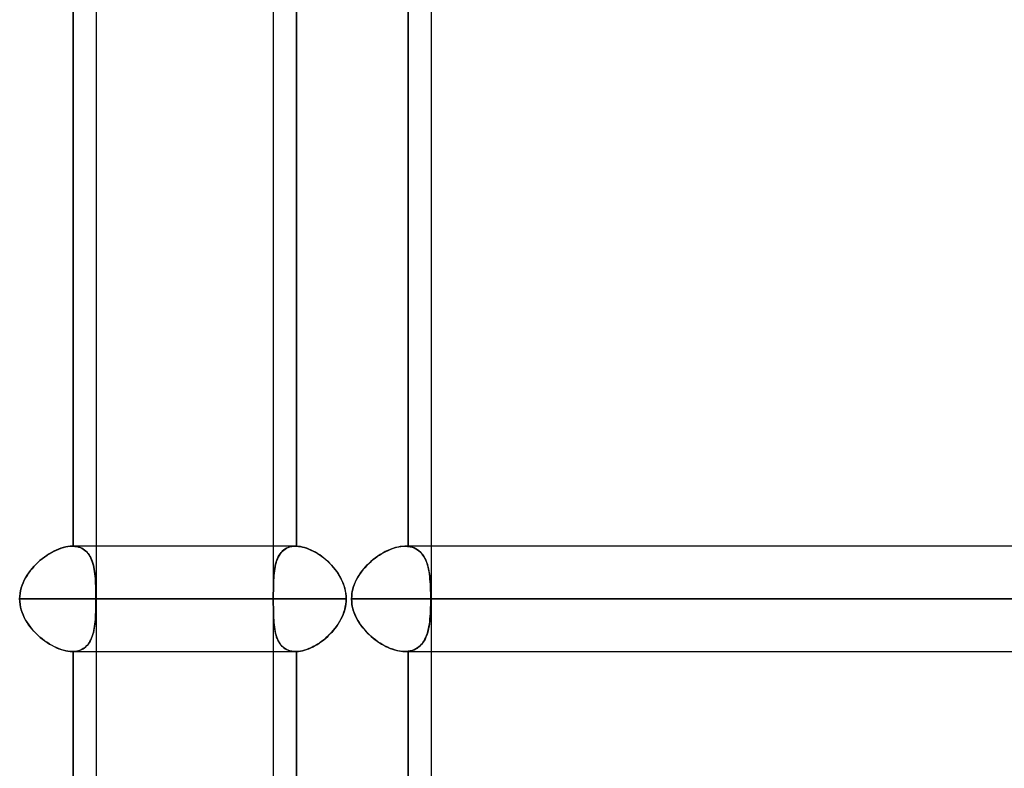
# Model space of a CAD drawing. Header units: millimetres. Extents: x -185 to 185, y -54 to 130.
# Tile 57 of 76: x 97 to 109, y 10 to 19. Entities that reach past the tile are written whole.
import ezdxf

# ---------------------------------------------------------------- set-up
doc = ezdxf.new("R2010")
doc.units = ezdxf.units.MM
doc.layers.add('MAIN-1', color=7, linetype='Continuous')
doc.layers.add('MAIN-2', color=7, linetype='Continuous')

msp = doc.modelspace()

# ---------------------------------------------------------------- linework, layer by layer
at = {"layer": 'MAIN-1'}
for p, q in [((97.715, 37.447), (97.715, 1.429)), ((101.756, 37.447), (101.756, 1.476)), ((99.851, 24.013), (99.851, 12.482)), ((100.13, 24.013), (100.13, 12.482)), ((100.121, 12.482), (97.715, 12.482)), ((100.122, 12.482), (100.121, 12.482)), ((100.124, 12.482), (100.122, 12.482)), ((100.125, 12.482), (100.124, 12.482)), ((100.127, 12.482), (100.125, 12.482)), ((100.128, 12.482), (100.127, 12.482)), ((100.13, 12.482), (100.128, 12.482)), ((100.154, 12.481), (100.13, 12.482)), ((100.178, 12.478), (100.154, 12.481)), ((100.203, 12.473), (100.178, 12.478)), ((100.228, 12.466), (100.203, 12.473)), ((139.7, 12.482), (101.756, 12.482)), ((100.254, 12.458), (100.228, 12.466)), ((100.28, 12.448), (100.254, 12.458)), ((100.306, 12.437), (100.28, 12.448)), ((100.333, 12.424), (100.306, 12.437)), ((100.359, 12.41), (100.333, 12.424)), ((100.385, 12.394), (100.359, 12.41)), ((100.411, 12.377), (100.385, 12.394)), ((100.436, 12.359), (100.411, 12.377)), ((100.461, 12.34), (100.436, 12.359)), ((100.486, 12.319), (100.461, 12.34)), ((100.51, 12.298), (100.486, 12.319)), ((100.533, 12.275), (100.51, 12.298)), ((100.555, 12.252), (100.533, 12.275)), ((100.577, 12.227), (100.555, 12.252)), ((100.597, 12.202), (100.577, 12.227)), ((100.616, 12.176), (100.597, 12.202)), ((100.634, 12.149), (100.616, 12.176)), ((100.651, 12.122), (100.634, 12.149)), ((100.667, 12.093), (100.651, 12.122)), ((100.68, 12.065), (100.667, 12.093)), ((100.693, 12.035), (100.68, 12.065)), ((100.704, 12.005), (100.693, 12.035)), ((100.713, 11.974), (100.704, 12.005)), ((100.72, 11.943), (100.713, 11.974)), ((100.725, 11.911), (100.72, 11.943)), ((100.728, 11.88), (100.725, 11.911)), ((100.729, 11.847), (100.728, 11.88)), ((100.729, 11.847), (97.715, 11.847)), ((100.719, 11.751), (100.725, 11.783)), ((100.725, 11.783), (100.728, 11.815)), ((100.728, 11.815), (100.729, 11.847)), ((140.335, 11.847), (101.756, 11.847)), ((100.679, 11.628), (100.692, 11.658)), ((100.692, 11.658), (100.703, 11.688)), ((100.703, 11.688), (100.712, 11.719)), ((100.712, 11.719), (100.719, 11.751)), ((100.614, 11.515), (100.632, 11.542)), ((100.632, 11.542), (100.649, 11.57)), ((100.649, 11.57), (100.665, 11.598)), ((100.665, 11.598), (100.679, 11.628)), ((100.507, 11.394), (100.53, 11.417)), ((100.53, 11.417), (100.552, 11.44)), ((100.552, 11.44), (100.574, 11.464)), ((100.574, 11.464), (100.594, 11.489)), ((100.594, 11.489), (100.614, 11.515)), ((100.331, 11.27), (100.357, 11.284)), ((100.357, 11.284), (100.383, 11.299)), ((100.383, 11.299), (100.409, 11.316)), ((100.409, 11.316), (100.434, 11.334)), ((100.434, 11.334), (100.459, 11.353)), ((100.459, 11.353), (100.483, 11.373)), ((100.483, 11.373), (100.507, 11.394)), ((97.715, 11.212), (100.121, 11.212)), ((99.851, 11.212), (99.851, 1.429)), ((100.121, 11.212), (100.122, 11.212)), ((100.122, 11.212), (100.124, 11.212)), ((100.124, 11.212), (100.125, 11.213)), ((100.125, 11.213), (100.127, 11.213)), ((100.127, 11.213), (100.128, 11.213)), ((100.128, 11.213), (100.13, 11.213)), ((100.13, 11.213), (100.153, 11.214)), ((100.13, 11.213), (100.13, 1.429)), ((100.153, 11.214), (100.177, 11.217)), ((100.177, 11.217), (100.202, 11.222)), ((100.202, 11.222), (100.228, 11.229)), ((100.228, 11.229), (100.253, 11.237)), ((100.253, 11.237), (100.279, 11.246)), ((100.279, 11.246), (100.305, 11.258)), ((100.305, 11.258), (100.331, 11.27)), ((101.756, 11.212), (139.7, 11.212))]:
    msp.add_line(p, q, dxfattribs=at)
at = {"layer": 'MAIN-2'}
for p, q in [((97.436, 12.482), (97.436, 24.013)), ((97.436, 24.013), (97.436, 12.482)), ((100.13, 12.482), (100.13, 24.013)), ((101.477, 24.015), (101.477, 12.48)), ((101.477, 12.48), (101.477, 24.015)), ((97.347, 12.474), (97.318, 12.467)), ((97.32, 12.467), (97.348, 12.474)), ((97.374, 12.479), (97.347, 12.474)), ((97.348, 12.474), (97.375, 12.479)), ((97.401, 12.482), (97.374, 12.479)), ((97.375, 12.479), (97.401, 12.482)), ((97.426, 12.482), (97.401, 12.482)), ((97.401, 12.482), (97.426, 12.482)), ((97.428, 12.482), (97.426, 12.482)), ((97.426, 12.482), (97.428, 12.482)), ((97.715, 12.482), (97.427, 12.482)), ((97.43, 12.482), (97.428, 12.482)), ((97.428, 12.482), (97.43, 12.482)), ((97.431, 12.482), (97.43, 12.482)), ((97.43, 12.482), (97.431, 12.482)), ((97.433, 12.482), (97.431, 12.482)), ((97.431, 12.482), (97.433, 12.482)), ((97.434, 12.482), (97.433, 12.482)), ((97.433, 12.482), (97.434, 12.482)), ((97.436, 12.482), (97.434, 12.482)), ((97.434, 12.482), (97.436, 12.482)), ((97.459, 12.481), (97.436, 12.482)), ((97.436, 12.482), (97.458, 12.481)), ((97.458, 12.481), (97.48, 12.478)), ((97.481, 12.478), (97.459, 12.481)), ((97.48, 12.478), (97.501, 12.473)), ((97.502, 12.473), (97.481, 12.478)), ((97.501, 12.473), (97.521, 12.466)), ((97.522, 12.466), (97.502, 12.473)), ((99.851, 12.482), (99.851, 11.212)), ((100.051, 12.474), (100.03, 12.467)), ((100.031, 12.467), (100.052, 12.474)), ((100.073, 12.479), (100.051, 12.474)), ((100.052, 12.474), (100.074, 12.479)), ((100.096, 12.482), (100.073, 12.479)), ((100.074, 12.479), (100.097, 12.482)), ((100.121, 12.482), (100.096, 12.482)), ((100.097, 12.482), (100.121, 12.482)), ((100.121, 12.482), (100.122, 12.482)), ((100.122, 12.482), (100.124, 12.482)), ((100.124, 12.482), (100.125, 12.482)), ((100.125, 12.482), (100.127, 12.482)), ((100.127, 12.482), (100.128, 12.482)), ((100.128, 12.482), (100.13, 12.482)), ((100.13, 12.482), (100.153, 12.481)), ((100.153, 12.481), (100.177, 12.478)), ((100.177, 12.478), (100.202, 12.473)), ((100.202, 12.473), (100.228, 12.466)), ((101.313, 12.463), (101.339, 12.47)), ((101.353, 12.473), (101.323, 12.466)), ((101.339, 12.47), (101.365, 12.475)), ((101.382, 12.478), (101.353, 12.473)), ((101.365, 12.475), (101.39, 12.479)), ((101.411, 12.481), (101.382, 12.478)), ((101.39, 12.479), (101.415, 12.482)), ((101.439, 12.482), (101.411, 12.481)), ((101.415, 12.482), (101.439, 12.482)), ((101.445, 12.482), (101.439, 12.482)), ((101.439, 12.482), (101.445, 12.482)), ((101.756, 12.482), (101.439, 12.482)), ((101.452, 12.482), (101.445, 12.482)), ((101.445, 12.482), (101.452, 12.482)), ((101.458, 12.482), (101.452, 12.482)), ((101.452, 12.482), (101.458, 12.482)), ((101.464, 12.482), (101.458, 12.482)), ((101.458, 12.482), (101.464, 12.482)), ((101.471, 12.481), (101.464, 12.482)), ((101.464, 12.482), (101.471, 12.481)), ((101.477, 12.48), (101.471, 12.481)), ((101.471, 12.481), (101.477, 12.48)), ((101.502, 12.476), (101.477, 12.48)), ((101.477, 12.48), (101.502, 12.476)), ((101.526, 12.47), (101.502, 12.476)), ((101.502, 12.476), (101.526, 12.47)), ((101.549, 12.462), (101.526, 12.47)), ((101.526, 12.47), (101.548, 12.462)), ((97.09, 12.352), (97.063, 12.331)), ((97.068, 12.334), (97.095, 12.355)), ((97.118, 12.371), (97.09, 12.352)), ((97.095, 12.355), (97.122, 12.374)), ((97.146, 12.39), (97.118, 12.371)), ((97.122, 12.374), (97.15, 12.392)), ((97.175, 12.406), (97.146, 12.39)), ((97.15, 12.392), (97.179, 12.408)), ((97.204, 12.422), (97.175, 12.406)), ((97.179, 12.408), (97.207, 12.423)), ((97.233, 12.436), (97.204, 12.422)), ((97.207, 12.423), (97.236, 12.437)), ((97.261, 12.448), (97.233, 12.436)), ((97.236, 12.437), (97.264, 12.449)), ((97.29, 12.458), (97.261, 12.448)), ((97.264, 12.449), (97.292, 12.459)), ((97.318, 12.467), (97.29, 12.458)), ((97.292, 12.459), (97.32, 12.467)), ((97.521, 12.466), (97.54, 12.458)), ((97.54, 12.458), (97.522, 12.466)), ((97.558, 12.448), (97.54, 12.458)), ((97.54, 12.458), (97.557, 12.449)), ((97.557, 12.449), (97.574, 12.437)), ((97.575, 12.437), (97.558, 12.448)), ((97.574, 12.437), (97.589, 12.425)), ((97.59, 12.424), (97.575, 12.437)), ((97.589, 12.425), (97.604, 12.411)), ((97.605, 12.41), (97.59, 12.424)), ((97.604, 12.411), (97.617, 12.396)), ((97.618, 12.394), (97.605, 12.41)), ((97.617, 12.396), (97.629, 12.379)), ((97.63, 12.377), (97.618, 12.394)), ((97.629, 12.379), (97.64, 12.361)), ((97.641, 12.359), (97.63, 12.377)), ((97.64, 12.361), (97.65, 12.342)), ((97.651, 12.34), (97.641, 12.359)), ((99.909, 12.352), (99.9, 12.331)), ((99.901, 12.334), (99.911, 12.355)), ((99.92, 12.371), (99.909, 12.352)), ((99.911, 12.355), (99.922, 12.374)), ((99.932, 12.39), (99.92, 12.371)), ((99.922, 12.374), (99.934, 12.392)), ((99.945, 12.406), (99.932, 12.39)), ((99.934, 12.392), (99.947, 12.408)), ((99.959, 12.422), (99.945, 12.406)), ((99.947, 12.408), (99.961, 12.423)), ((99.975, 12.436), (99.959, 12.422)), ((99.961, 12.423), (99.977, 12.437)), ((99.992, 12.448), (99.975, 12.436)), ((99.977, 12.437), (99.994, 12.449)), ((100.01, 12.458), (99.992, 12.448)), ((99.994, 12.449), (100.012, 12.459)), ((100.03, 12.467), (100.01, 12.458)), ((100.012, 12.459), (100.031, 12.467)), ((100.228, 12.466), (100.253, 12.458)), ((100.253, 12.458), (100.279, 12.449)), ((100.279, 12.449), (100.305, 12.437)), ((100.305, 12.437), (100.331, 12.425)), ((100.331, 12.425), (100.357, 12.411)), ((100.357, 12.411), (100.383, 12.396)), ((100.383, 12.396), (100.409, 12.379)), ((100.409, 12.379), (100.434, 12.361)), ((100.434, 12.361), (100.459, 12.342)), ((101.079, 12.34), (101.104, 12.358)), ((101.112, 12.364), (101.083, 12.343)), ((101.104, 12.358), (101.13, 12.376)), ((101.141, 12.383), (101.112, 12.364)), ((101.13, 12.376), (101.156, 12.392)), ((101.171, 12.401), (101.141, 12.383)), ((101.156, 12.392), (101.182, 12.407)), ((101.202, 12.418), (101.171, 12.401)), ((101.182, 12.407), (101.208, 12.421)), ((101.232, 12.432), (101.202, 12.418)), ((101.208, 12.421), (101.235, 12.433)), ((101.262, 12.445), (101.232, 12.432)), ((101.235, 12.433), (101.261, 12.445)), ((101.261, 12.445), (101.287, 12.454)), ((101.293, 12.456), (101.262, 12.445)), ((101.287, 12.454), (101.313, 12.463)), ((101.323, 12.466), (101.293, 12.456)), ((101.548, 12.462), (101.569, 12.452)), ((101.57, 12.452), (101.549, 12.462)), ((101.569, 12.452), (101.589, 12.441)), ((101.59, 12.44), (101.57, 12.452)), ((101.589, 12.441), (101.608, 12.427)), ((101.608, 12.427), (101.59, 12.44)), ((101.626, 12.411), (101.608, 12.427)), ((101.608, 12.427), (101.625, 12.412)), ((101.625, 12.412), (101.64, 12.395)), ((101.641, 12.394), (101.626, 12.411)), ((101.64, 12.395), (101.655, 12.377)), ((101.656, 12.375), (101.641, 12.394)), ((101.655, 12.377), (101.668, 12.357)), ((101.669, 12.355), (101.656, 12.375)), ((101.668, 12.357), (101.68, 12.335)), ((101.681, 12.333), (101.669, 12.355)), ((96.963, 12.238), (96.941, 12.212)), ((96.943, 12.215), (96.966, 12.241)), ((96.987, 12.262), (96.963, 12.238)), ((96.966, 12.241), (96.99, 12.266)), ((97.011, 12.286), (96.987, 12.262)), ((96.99, 12.266), (97.015, 12.29)), ((97.037, 12.309), (97.011, 12.286)), ((97.015, 12.29), (97.041, 12.313)), ((97.063, 12.331), (97.037, 12.309)), ((97.041, 12.313), (97.068, 12.334)), ((97.65, 12.342), (97.659, 12.322)), ((97.66, 12.319), (97.651, 12.34)), ((97.659, 12.322), (97.667, 12.301)), ((97.668, 12.298), (97.66, 12.319)), ((97.667, 12.301), (97.675, 12.278)), ((97.676, 12.275), (97.668, 12.298)), ((97.675, 12.278), (97.681, 12.255)), ((97.682, 12.252), (97.676, 12.275)), ((97.681, 12.255), (97.687, 12.231)), ((97.687, 12.227), (97.682, 12.252)), ((97.687, 12.231), (97.692, 12.206)), ((99.868, 12.215), (99.873, 12.241)), ((99.872, 12.238), (99.868, 12.212)), ((99.878, 12.262), (99.872, 12.238)), ((99.873, 12.241), (99.879, 12.266)), ((99.884, 12.286), (99.878, 12.262)), ((99.879, 12.266), (99.885, 12.29)), ((99.891, 12.309), (99.884, 12.286)), ((99.885, 12.29), (99.893, 12.313)), ((99.9, 12.331), (99.891, 12.309)), ((99.893, 12.313), (99.901, 12.334)), ((100.459, 12.342), (100.483, 12.322)), ((100.483, 12.322), (100.507, 12.301)), ((100.507, 12.301), (100.53, 12.278)), ((100.53, 12.278), (100.552, 12.255)), ((100.552, 12.255), (100.574, 12.231)), ((100.574, 12.231), (100.594, 12.206)), ((100.942, 12.21), (100.963, 12.234)), ((100.977, 12.249), (100.953, 12.223)), ((100.963, 12.234), (100.984, 12.257)), ((101.002, 12.274), (100.977, 12.249)), ((100.984, 12.257), (101.007, 12.279)), ((101.028, 12.298), (101.002, 12.274)), ((101.007, 12.279), (101.03, 12.3)), ((101.055, 12.321), (101.028, 12.298)), ((101.03, 12.3), (101.054, 12.321)), ((101.054, 12.321), (101.079, 12.34)), ((101.083, 12.343), (101.055, 12.321)), ((101.68, 12.335), (101.691, 12.313)), ((101.692, 12.31), (101.681, 12.333)), ((101.691, 12.313), (101.7, 12.289)), ((101.701, 12.286), (101.692, 12.31)), ((101.7, 12.289), (101.709, 12.263)), ((101.71, 12.26), (101.701, 12.286)), ((101.709, 12.263), (101.716, 12.237)), ((101.717, 12.234), (101.71, 12.26)), ((101.716, 12.237), (101.723, 12.209)), ((101.723, 12.206), (101.717, 12.234)), ((96.864, 12.103), (96.882, 12.132)), ((96.881, 12.131), (96.864, 12.102)), ((96.9, 12.159), (96.881, 12.131)), ((96.882, 12.132), (96.901, 12.16)), ((96.92, 12.186), (96.9, 12.159)), ((96.901, 12.16), (96.921, 12.188)), ((96.941, 12.212), (96.92, 12.186)), ((96.921, 12.188), (96.943, 12.215)), ((97.692, 12.202), (97.687, 12.227)), ((97.692, 12.206), (97.696, 12.18)), ((97.696, 12.176), (97.692, 12.202)), ((97.696, 12.18), (97.699, 12.153)), ((97.7, 12.149), (97.696, 12.176)), ((97.699, 12.153), (97.702, 12.125)), ((97.703, 12.122), (97.7, 12.149)), ((97.702, 12.125), (97.705, 12.097)), ((97.705, 12.093), (97.703, 12.122)), ((99.856, 12.103), (99.858, 12.132)), ((99.858, 12.131), (99.856, 12.102)), ((99.858, 12.132), (99.861, 12.16)), ((99.861, 12.159), (99.858, 12.131)), ((99.861, 12.16), (99.864, 12.188)), ((99.864, 12.186), (99.861, 12.159)), ((99.864, 12.188), (99.868, 12.215)), ((99.868, 12.212), (99.864, 12.186)), ((100.594, 12.206), (100.614, 12.18)), ((100.614, 12.18), (100.632, 12.153)), ((100.632, 12.153), (100.649, 12.125)), ((100.649, 12.125), (100.665, 12.097)), ((100.87, 12.108), (100.886, 12.134)), ((100.889, 12.14), (100.871, 12.11)), ((100.886, 12.134), (100.903, 12.16)), ((100.909, 12.168), (100.889, 12.14)), ((100.903, 12.16), (100.922, 12.185)), ((100.93, 12.196), (100.909, 12.168)), ((100.922, 12.185), (100.942, 12.21)), ((100.953, 12.223), (100.93, 12.196)), ((101.723, 12.209), (101.728, 12.181)), ((101.729, 12.177), (101.723, 12.206)), ((101.728, 12.181), (101.733, 12.151)), ((101.733, 12.147), (101.729, 12.177)), ((101.733, 12.151), (101.737, 12.12)), ((101.737, 12.117), (101.733, 12.147)), ((101.737, 12.12), (101.74, 12.089)), ((101.74, 12.086), (101.737, 12.117)), ((96.822, 12.011), (96.811, 11.979)), ((96.812, 11.98), (96.822, 12.011)), ((96.834, 12.042), (96.822, 12.011)), ((96.822, 12.011), (96.834, 12.042)), ((96.834, 12.042), (96.848, 12.073)), ((96.848, 12.072), (96.834, 12.042)), ((96.848, 12.073), (96.864, 12.103)), ((96.864, 12.102), (96.848, 12.072)), ((97.705, 12.097), (97.707, 12.067)), ((97.707, 12.065), (97.705, 12.093)), ((97.707, 12.067), (97.708, 12.037)), ((97.708, 12.035), (97.707, 12.065)), ((97.708, 12.037), (97.709, 12.007)), ((97.71, 12.005), (97.708, 12.035)), ((97.709, 12.007), (97.71, 11.976)), ((97.71, 11.974), (97.71, 12.005)), ((99.852, 11.98), (99.853, 12.011)), ((99.853, 12.011), (99.852, 11.979)), ((99.853, 12.011), (99.854, 12.042)), ((99.854, 12.042), (99.853, 12.011)), ((99.854, 12.042), (99.855, 12.073)), ((99.855, 12.072), (99.854, 12.042)), ((99.855, 12.073), (99.856, 12.103)), ((99.856, 12.102), (99.855, 12.072)), ((100.665, 12.097), (100.679, 12.067)), ((100.679, 12.067), (100.692, 12.037)), ((100.692, 12.037), (100.703, 12.007)), ((100.703, 12.007), (100.712, 11.976)), ((100.811, 11.968), (100.819, 11.997)), ((100.826, 12.016), (100.815, 11.983)), ((100.819, 11.997), (100.829, 12.025)), ((100.839, 12.048), (100.826, 12.016)), ((100.829, 12.025), (100.841, 12.053)), ((100.854, 12.08), (100.839, 12.048)), ((100.841, 12.053), (100.855, 12.081)), ((100.871, 12.11), (100.854, 12.08)), ((100.855, 12.081), (100.87, 12.108)), ((101.74, 12.089), (101.743, 12.056)), ((101.743, 12.054), (101.74, 12.086)), ((101.743, 12.056), (101.745, 12.023)), ((101.745, 12.021), (101.743, 12.054)), ((101.745, 12.023), (101.746, 11.989)), ((101.747, 11.987), (101.745, 12.021)), ((96.794, 11.881), (96.792, 11.847)), ((96.792, 11.847), (96.794, 11.881)), ((96.797, 11.914), (96.794, 11.881)), ((96.794, 11.881), (96.797, 11.914)), ((96.797, 11.914), (96.803, 11.947)), ((96.803, 11.946), (96.797, 11.914)), ((96.803, 11.947), (96.812, 11.98)), ((96.811, 11.979), (96.803, 11.946)), ((97.71, 11.976), (97.711, 11.944)), ((97.711, 11.943), (97.71, 11.974)), ((97.711, 11.944), (97.712, 11.912)), ((97.712, 11.911), (97.711, 11.943)), ((97.712, 11.912), (97.712, 11.88)), ((97.712, 11.88), (97.712, 11.911)), ((97.712, 11.847), (97.712, 11.88)), ((97.712, 11.88), (97.712, 11.847)), ((99.852, 11.946), (99.851, 11.914)), ((99.851, 11.881), (99.851, 11.914)), ((99.851, 11.914), (99.851, 11.881)), ((99.851, 11.847), (99.851, 11.881)), ((99.851, 11.881), (99.851, 11.847)), ((99.852, 11.947), (99.852, 11.98)), ((99.852, 11.979), (99.852, 11.946)), ((99.851, 11.914), (99.852, 11.947)), ((100.712, 11.976), (100.719, 11.944)), ((100.719, 11.944), (100.725, 11.912)), ((100.725, 11.912), (100.728, 11.88)), ((100.728, 11.88), (100.729, 11.847)), ((100.796, 11.882), (100.795, 11.847)), ((100.795, 11.847), (100.796, 11.878)), ((100.8, 11.916), (100.796, 11.882)), ((100.796, 11.878), (100.799, 11.908)), ((100.799, 11.908), (100.804, 11.938)), ((100.806, 11.95), (100.8, 11.916)), ((100.804, 11.938), (100.811, 11.968)), ((100.815, 11.983), (100.806, 11.95)), ((101.746, 11.989), (101.748, 11.954)), ((101.748, 11.953), (101.747, 11.987)), ((101.748, 11.954), (101.749, 11.919)), ((101.749, 11.918), (101.748, 11.953)), ((101.749, 11.919), (101.749, 11.883)), ((101.749, 11.883), (101.749, 11.918)), ((101.749, 11.847), (101.749, 11.883)), ((101.749, 11.883), (101.749, 11.847)), ((96.792, 11.847), (99.851, 11.847)), ((99.851, 11.847), (96.792, 11.847)), ((96.794, 11.814), (96.792, 11.847)), ((96.792, 11.847), (96.794, 11.814)), ((96.797, 11.781), (96.794, 11.814)), ((96.794, 11.814), (96.797, 11.781)), ((96.803, 11.749), (96.797, 11.781)), ((96.797, 11.781), (96.803, 11.748)), ((97.712, 11.784), (97.711, 11.752)), ((97.711, 11.751), (97.712, 11.783)), ((97.712, 11.847), (100.729, 11.847)), ((97.712, 11.815), (97.712, 11.847)), ((97.712, 11.847), (97.712, 11.815)), ((97.712, 11.783), (97.712, 11.815)), ((97.712, 11.815), (97.712, 11.784)), ((99.851, 11.814), (99.851, 11.847)), ((99.851, 11.847), (99.851, 11.814)), ((99.851, 11.781), (99.851, 11.814)), ((99.851, 11.814), (99.851, 11.781)), ((99.852, 11.749), (99.851, 11.781)), ((99.851, 11.781), (99.852, 11.748)), ((100.725, 11.784), (100.72, 11.752)), ((100.728, 11.815), (100.725, 11.784)), ((100.729, 11.847), (100.728, 11.815)), ((139.065, 11.847), (100.795, 11.847)), ((100.795, 11.847), (139.065, 11.847)), ((100.795, 11.847), (100.796, 11.817)), ((100.796, 11.813), (100.795, 11.847)), ((100.796, 11.817), (100.799, 11.787)), ((100.8, 11.779), (100.796, 11.813)), ((100.799, 11.787), (100.804, 11.757)), ((100.806, 11.745), (100.8, 11.779)), ((100.804, 11.757), (100.811, 11.727)), ((101.749, 11.777), (101.748, 11.742)), ((101.748, 11.741), (101.749, 11.776)), ((101.749, 11.847), (140.335, 11.847)), ((101.749, 11.847), (101.749, 11.812)), ((101.749, 11.812), (101.749, 11.847)), ((101.749, 11.812), (101.749, 11.777)), ((101.749, 11.776), (101.749, 11.812)), ((96.811, 11.716), (96.803, 11.749)), ((96.803, 11.748), (96.812, 11.715)), ((96.822, 11.684), (96.811, 11.716)), ((96.812, 11.715), (96.822, 11.684)), ((96.834, 11.653), (96.822, 11.684)), ((96.822, 11.684), (96.834, 11.653)), ((96.848, 11.623), (96.834, 11.653)), ((96.834, 11.653), (96.848, 11.622)), ((97.708, 11.66), (97.707, 11.63)), ((97.707, 11.628), (97.708, 11.658)), ((97.71, 11.69), (97.708, 11.66)), ((97.708, 11.658), (97.709, 11.688)), ((97.709, 11.688), (97.71, 11.719)), ((97.711, 11.752), (97.71, 11.721)), ((97.71, 11.719), (97.711, 11.751)), ((97.71, 11.721), (97.71, 11.69)), ((99.852, 11.716), (99.852, 11.749)), ((99.852, 11.748), (99.852, 11.715)), ((99.853, 11.684), (99.852, 11.716)), ((99.852, 11.715), (99.853, 11.684)), ((99.854, 11.653), (99.853, 11.684)), ((99.853, 11.684), (99.854, 11.653)), ((99.855, 11.623), (99.854, 11.653)), ((99.854, 11.653), (99.855, 11.622)), ((100.693, 11.66), (100.68, 11.63)), ((100.704, 11.69), (100.693, 11.66)), ((100.713, 11.721), (100.704, 11.69)), ((100.72, 11.752), (100.713, 11.721)), ((100.815, 11.712), (100.806, 11.745)), ((100.811, 11.727), (100.819, 11.698)), ((100.826, 11.679), (100.815, 11.712)), ((100.819, 11.698), (100.829, 11.67)), ((100.839, 11.647), (100.826, 11.679)), ((100.829, 11.67), (100.841, 11.642)), ((100.854, 11.615), (100.839, 11.647)), ((100.841, 11.642), (100.855, 11.614)), ((101.743, 11.641), (101.74, 11.609)), ((101.74, 11.606), (101.743, 11.639)), ((101.745, 11.674), (101.743, 11.641)), ((101.743, 11.639), (101.745, 11.672)), ((101.747, 11.708), (101.745, 11.674)), ((101.745, 11.672), (101.746, 11.706)), ((101.746, 11.706), (101.748, 11.741)), ((101.748, 11.742), (101.747, 11.708)), ((96.864, 11.593), (96.848, 11.623)), ((96.848, 11.622), (96.864, 11.592)), ((96.881, 11.564), (96.864, 11.593)), ((96.864, 11.592), (96.882, 11.563)), ((96.9, 11.536), (96.881, 11.564)), ((96.882, 11.563), (96.901, 11.535)), ((96.92, 11.509), (96.9, 11.536)), ((96.901, 11.535), (96.921, 11.507)), ((97.696, 11.519), (97.692, 11.493)), ((97.7, 11.546), (97.696, 11.519)), ((97.696, 11.515), (97.699, 11.542)), ((97.699, 11.542), (97.702, 11.57)), ((97.703, 11.573), (97.7, 11.546)), ((97.702, 11.57), (97.705, 11.598)), ((97.705, 11.602), (97.703, 11.573)), ((97.707, 11.63), (97.705, 11.602)), ((97.705, 11.598), (97.707, 11.628)), ((99.856, 11.593), (99.855, 11.623)), ((99.855, 11.622), (99.856, 11.592)), ((99.858, 11.564), (99.856, 11.593)), ((99.856, 11.592), (99.858, 11.563)), ((99.861, 11.536), (99.858, 11.564)), ((99.858, 11.563), (99.861, 11.535)), ((99.864, 11.509), (99.861, 11.536)), ((99.861, 11.535), (99.864, 11.507)), ((100.616, 11.519), (100.597, 11.493)), ((100.634, 11.546), (100.616, 11.519)), ((100.651, 11.573), (100.634, 11.546)), ((100.667, 11.602), (100.651, 11.573)), ((100.68, 11.63), (100.667, 11.602)), ((100.871, 11.585), (100.854, 11.615)), ((100.855, 11.614), (100.87, 11.587)), ((100.87, 11.587), (100.886, 11.561)), ((100.889, 11.555), (100.871, 11.585)), ((100.886, 11.561), (100.903, 11.535)), ((100.909, 11.527), (100.889, 11.555)), ((100.903, 11.535), (100.922, 11.51)), ((100.93, 11.499), (100.909, 11.527)), ((101.728, 11.514), (101.733, 11.544)), ((101.733, 11.548), (101.729, 11.518)), ((101.737, 11.578), (101.733, 11.548)), ((101.733, 11.544), (101.737, 11.575)), ((101.74, 11.609), (101.737, 11.578)), ((101.737, 11.575), (101.74, 11.606)), ((96.941, 11.483), (96.92, 11.509)), ((96.921, 11.507), (96.943, 11.48)), ((96.963, 11.457), (96.941, 11.483)), ((96.943, 11.48), (96.966, 11.454)), ((96.987, 11.433), (96.963, 11.457)), ((96.966, 11.454), (96.99, 11.429)), ((97.011, 11.409), (96.987, 11.433)), ((96.99, 11.429), (97.015, 11.405)), ((97.037, 11.386), (97.011, 11.409)), ((97.015, 11.405), (97.041, 11.382)), ((97.667, 11.394), (97.675, 11.417)), ((97.676, 11.42), (97.668, 11.397)), ((97.675, 11.417), (97.681, 11.44)), ((97.682, 11.443), (97.676, 11.42)), ((97.681, 11.44), (97.687, 11.464)), ((97.687, 11.468), (97.682, 11.443)), ((97.692, 11.493), (97.687, 11.468)), ((97.687, 11.464), (97.692, 11.489)), ((97.692, 11.489), (97.696, 11.515)), ((99.868, 11.483), (99.864, 11.509)), ((99.864, 11.507), (99.868, 11.48)), ((99.872, 11.457), (99.868, 11.483)), ((99.868, 11.48), (99.873, 11.454)), ((99.878, 11.433), (99.872, 11.457)), ((99.873, 11.454), (99.879, 11.429)), ((99.884, 11.409), (99.878, 11.433)), ((99.879, 11.429), (99.885, 11.405)), ((99.891, 11.386), (99.884, 11.409)), ((99.885, 11.405), (99.893, 11.382)), ((100.533, 11.42), (100.51, 11.397)), ((100.555, 11.443), (100.533, 11.42)), ((100.577, 11.468), (100.555, 11.443)), ((100.597, 11.493), (100.577, 11.468)), ((100.922, 11.51), (100.942, 11.485)), ((100.953, 11.472), (100.93, 11.499)), ((100.942, 11.485), (100.963, 11.461)), ((100.977, 11.446), (100.953, 11.472)), ((100.963, 11.461), (100.984, 11.438)), ((101.002, 11.421), (100.977, 11.446)), ((100.984, 11.438), (101.007, 11.416)), ((101.028, 11.397), (101.002, 11.421)), ((101.007, 11.416), (101.03, 11.395)), ((101.691, 11.382), (101.7, 11.406)), ((101.701, 11.409), (101.692, 11.385)), ((101.7, 11.406), (101.709, 11.432)), ((101.71, 11.435), (101.701, 11.409)), ((101.709, 11.432), (101.716, 11.458)), ((101.717, 11.461), (101.71, 11.435)), ((101.716, 11.458), (101.723, 11.486)), ((101.723, 11.489), (101.717, 11.461)), ((101.729, 11.518), (101.723, 11.489)), ((101.723, 11.486), (101.728, 11.514)), ((97.063, 11.364), (97.037, 11.386)), ((97.041, 11.382), (97.068, 11.361)), ((97.09, 11.343), (97.063, 11.364)), ((97.068, 11.361), (97.095, 11.34)), ((97.118, 11.324), (97.09, 11.343)), ((97.095, 11.34), (97.122, 11.321)), ((97.146, 11.305), (97.118, 11.324)), ((97.122, 11.321), (97.15, 11.303)), ((97.175, 11.289), (97.146, 11.305)), ((97.15, 11.303), (97.179, 11.287)), ((97.204, 11.273), (97.175, 11.289)), ((97.179, 11.287), (97.207, 11.272)), ((97.589, 11.27), (97.604, 11.284)), ((97.605, 11.285), (97.59, 11.271)), ((97.604, 11.284), (97.617, 11.299)), ((97.618, 11.301), (97.605, 11.285)), ((97.617, 11.299), (97.629, 11.316)), ((97.63, 11.318), (97.618, 11.301)), ((97.629, 11.316), (97.64, 11.334)), ((97.641, 11.336), (97.63, 11.318)), ((97.64, 11.334), (97.65, 11.353)), ((97.651, 11.355), (97.641, 11.336)), ((97.65, 11.353), (97.659, 11.373)), ((97.66, 11.376), (97.651, 11.355)), ((97.659, 11.373), (97.667, 11.394)), ((97.668, 11.397), (97.66, 11.376)), ((99.9, 11.364), (99.891, 11.386)), ((99.893, 11.382), (99.901, 11.361)), ((99.909, 11.343), (99.9, 11.364)), ((99.901, 11.361), (99.911, 11.34)), ((99.92, 11.324), (99.909, 11.343)), ((99.911, 11.34), (99.922, 11.321)), ((99.932, 11.305), (99.92, 11.324)), ((99.922, 11.321), (99.934, 11.303)), ((99.945, 11.289), (99.932, 11.305)), ((99.934, 11.303), (99.947, 11.287)), ((99.959, 11.273), (99.945, 11.289)), ((99.947, 11.287), (99.961, 11.272)), ((100.359, 11.285), (100.333, 11.271)), ((100.385, 11.301), (100.359, 11.285)), ((100.411, 11.318), (100.385, 11.301)), ((100.436, 11.336), (100.411, 11.318)), ((100.461, 11.355), (100.436, 11.336)), ((100.486, 11.376), (100.461, 11.355)), ((100.51, 11.397), (100.486, 11.376)), ((101.055, 11.374), (101.028, 11.397)), ((101.03, 11.395), (101.054, 11.374)), ((101.054, 11.374), (101.079, 11.355)), ((101.083, 11.352), (101.055, 11.374)), ((101.079, 11.355), (101.104, 11.337)), ((101.112, 11.331), (101.083, 11.352)), ((101.104, 11.337), (101.13, 11.319)), ((101.141, 11.312), (101.112, 11.331)), ((101.13, 11.319), (101.156, 11.303)), ((101.171, 11.294), (101.141, 11.312)), ((101.156, 11.303), (101.182, 11.288)), ((101.202, 11.277), (101.171, 11.294)), ((101.182, 11.288), (101.208, 11.274)), ((101.626, 11.284), (101.608, 11.268)), ((101.608, 11.268), (101.625, 11.283)), ((101.625, 11.283), (101.64, 11.3)), ((101.641, 11.301), (101.626, 11.284)), ((101.64, 11.3), (101.655, 11.318)), ((101.656, 11.32), (101.641, 11.301)), ((101.655, 11.318), (101.668, 11.338)), ((101.669, 11.34), (101.656, 11.32)), ((101.668, 11.338), (101.68, 11.36)), ((101.681, 11.362), (101.669, 11.34)), ((101.68, 11.36), (101.691, 11.382)), ((101.692, 11.385), (101.681, 11.362)), ((97.233, 11.259), (97.204, 11.273)), ((97.207, 11.272), (97.236, 11.258)), ((97.261, 11.247), (97.233, 11.259)), ((97.236, 11.258), (97.264, 11.246)), ((97.29, 11.237), (97.261, 11.247)), ((97.264, 11.246), (97.292, 11.236)), ((97.318, 11.228), (97.29, 11.237)), ((97.292, 11.236), (97.32, 11.228)), ((97.347, 11.221), (97.318, 11.228)), ((97.32, 11.228), (97.348, 11.221)), ((97.374, 11.216), (97.347, 11.221)), ((97.348, 11.221), (97.375, 11.216)), ((97.401, 11.213), (97.374, 11.216)), ((97.375, 11.216), (97.401, 11.213)), ((97.426, 11.212), (97.401, 11.213)), ((97.401, 11.213), (97.426, 11.212)), ((97.428, 11.212), (97.426, 11.212)), ((97.426, 11.212), (97.428, 11.212)), ((97.427, 11.212), (97.715, 11.212)), ((97.43, 11.212), (97.428, 11.212)), ((97.428, 11.212), (97.43, 11.212)), ((97.431, 11.213), (97.43, 11.212)), ((97.43, 11.212), (97.431, 11.213)), ((97.433, 11.213), (97.431, 11.213)), ((97.431, 11.213), (97.433, 11.213)), ((97.434, 11.213), (97.433, 11.213)), ((97.433, 11.213), (97.434, 11.213)), ((97.436, 11.213), (97.434, 11.213)), ((97.434, 11.213), (97.436, 11.213)), ((97.436, 11.213), (97.458, 11.214)), ((97.459, 11.214), (97.436, 11.213)), ((97.436, 0.476), (97.436, 11.213)), ((97.436, 11.213), (97.436, 0.476)), ((97.458, 11.214), (97.48, 11.217)), ((97.481, 11.217), (97.459, 11.214)), ((97.48, 11.217), (97.501, 11.222)), ((97.502, 11.222), (97.481, 11.217)), ((97.501, 11.222), (97.521, 11.229)), ((97.522, 11.229), (97.502, 11.222)), ((97.521, 11.229), (97.54, 11.237)), ((97.54, 11.237), (97.522, 11.229)), ((97.558, 11.247), (97.54, 11.237)), ((97.54, 11.237), (97.557, 11.246)), ((97.557, 11.246), (97.574, 11.258)), ((97.575, 11.258), (97.558, 11.247)), ((97.574, 11.258), (97.589, 11.27)), ((97.59, 11.271), (97.575, 11.258)), ((99.975, 11.259), (99.959, 11.273)), ((99.961, 11.272), (99.977, 11.258)), ((99.992, 11.247), (99.975, 11.259)), ((99.977, 11.258), (99.994, 11.246)), ((100.01, 11.237), (99.992, 11.247)), ((99.994, 11.246), (100.012, 11.236)), ((100.03, 11.228), (100.01, 11.237)), ((100.012, 11.236), (100.031, 11.228)), ((100.051, 11.221), (100.03, 11.228)), ((100.031, 11.228), (100.052, 11.221)), ((100.073, 11.216), (100.051, 11.221)), ((100.052, 11.221), (100.074, 11.216)), ((100.096, 11.213), (100.073, 11.216)), ((100.074, 11.216), (100.097, 11.213)), ((100.121, 11.212), (100.096, 11.213)), ((100.097, 11.213), (100.121, 11.212)), ((100.122, 11.212), (100.121, 11.212)), ((100.124, 11.212), (100.122, 11.212)), ((100.125, 11.213), (100.124, 11.212)), ((100.127, 11.213), (100.125, 11.213)), ((100.128, 11.213), (100.127, 11.213)), ((100.13, 11.213), (100.128, 11.213)), ((100.154, 11.214), (100.13, 11.213)), ((100.13, 0.476), (100.13, 11.213)), ((100.178, 11.217), (100.154, 11.214)), ((100.203, 11.222), (100.178, 11.217)), ((100.228, 11.229), (100.203, 11.222)), ((100.254, 11.237), (100.228, 11.229)), ((100.28, 11.247), (100.254, 11.237)), ((100.306, 11.258), (100.28, 11.247)), ((100.333, 11.271), (100.306, 11.258)), ((101.232, 11.263), (101.202, 11.277)), ((101.208, 11.274), (101.235, 11.262)), ((101.262, 11.25), (101.232, 11.263)), ((101.235, 11.262), (101.261, 11.25)), ((101.261, 11.25), (101.287, 11.241)), ((101.293, 11.239), (101.262, 11.25)), ((101.287, 11.241), (101.313, 11.232)), ((101.323, 11.229), (101.293, 11.239)), ((101.313, 11.232), (101.339, 11.225)), ((101.353, 11.222), (101.323, 11.229)), ((101.339, 11.225), (101.365, 11.22)), ((101.382, 11.217), (101.353, 11.222)), ((101.365, 11.22), (101.39, 11.216)), ((101.411, 11.214), (101.382, 11.217)), ((101.39, 11.216), (101.415, 11.213)), ((101.439, 11.212), (101.411, 11.214)), ((101.415, 11.213), (101.439, 11.212)), ((101.439, 11.212), (101.445, 11.213)), ((101.445, 11.213), (101.439, 11.212)), ((101.439, 11.212), (101.756, 11.212)), ((101.445, 11.213), (101.452, 11.213)), ((101.452, 11.213), (101.445, 11.213)), ((101.452, 11.213), (101.458, 11.213)), ((101.458, 11.213), (101.452, 11.213)), ((101.458, 11.213), (101.464, 11.213)), ((101.464, 11.213), (101.458, 11.213)), ((101.464, 11.213), (101.471, 11.214)), ((101.471, 11.214), (101.464, 11.213)), ((101.471, 11.214), (101.477, 11.215)), ((101.477, 11.215), (101.471, 11.214)), ((101.502, 11.219), (101.477, 11.215)), ((101.477, 11.215), (101.502, 11.219)), ((101.477, 11.215), (101.477, 0.476)), ((101.477, 0.476), (101.477, 11.215)), ((101.526, 11.225), (101.502, 11.219)), ((101.502, 11.219), (101.526, 11.225)), ((101.549, 11.233), (101.526, 11.225)), ((101.526, 11.225), (101.548, 11.233)), ((101.548, 11.233), (101.569, 11.243)), ((101.57, 11.243), (101.549, 11.233)), ((101.569, 11.243), (101.589, 11.254)), ((101.59, 11.255), (101.57, 11.243)), ((101.589, 11.254), (101.608, 11.268)), ((101.608, 11.268), (101.59, 11.255))]:
    msp.add_line(p, q, dxfattribs=at)

doc.saveas('drawing.dxf')
